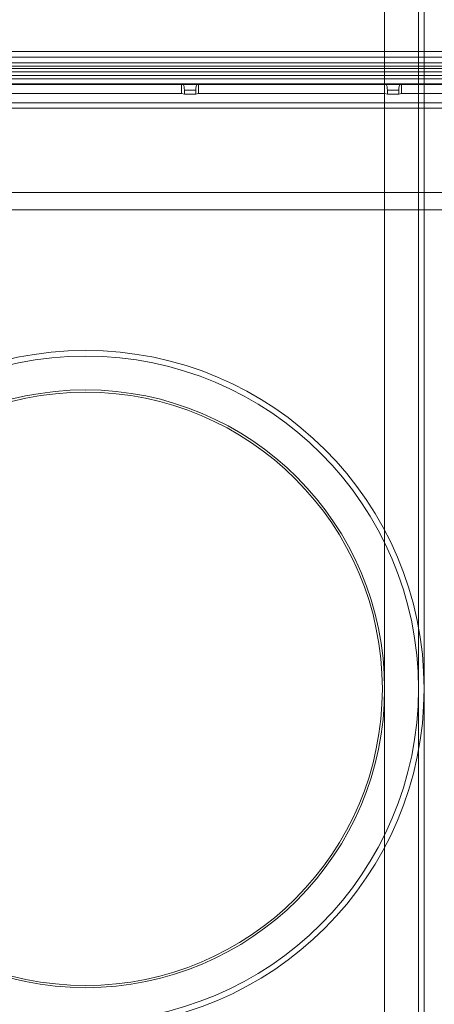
# Model space of a CAD drawing. Header units: centimetres. Extents: x -30 to 30, y -51 to 55.
# Tile 65 of 78: x 13.95 to 16.4, y 0.35 to 6.17. Entities that reach past the tile are written whole.
import ezdxf

# ---------------------------------------------------------------- set-up
doc = ezdxf.new("R2010")
doc.units = ezdxf.units.CM
doc.header["$MEASUREMENT"] = 0
doc.layers.add('06___PRT_ALL_SURFS', color=7, linetype='Continuous')

msp = doc.modelspace()

# ---------------------------------------------------------------- linework, layer by layer
at = {"layer": '06___PRT_ALL_SURFS', "lineweight": 9}
for points in [[(16.3444, 2.21611), (16.3444, 3.32068), (15.44897, 4.2161), (14.3444, 4.2161), (13.23983, 4.21611), (12.3444, 3.32068), (12.3444, 2.21611), (12.3444, 1.11155), (13.23983, 0.21611), (14.34439, 0.21611), (15.44896, 0.21611), (16.34439, 1.11153), (16.3444, 2.2161), (16.34488, 55.23546), (16.3444, -50.80325), (16.3444, 2.21611)], [(16.31106, 2.21611), (16.31106, 3.30226), (15.43056, 4.18277), (14.3444, 4.18277), (13.25825, 4.18278), (12.37773, 3.30227), (12.37773, 2.21611), (12.37773, 1.12995), (13.25823, 0.24945), (14.34439, 0.24944), (15.43055, 0.24944), (16.31106, 1.12994), (16.31106, 2.2161), (16.31106, 54.35178), (16.31106, -49.91909), (16.31106, 2.21611)], [(16.11106, 2.21611), (16.11106, 3.19181), (15.3201, 3.98277), (14.3444, 3.98277), (13.3687, 3.98278), (12.57773, 3.19181), (12.57773, 2.21611), (12.57773, 1.24041), (13.36869, 0.44945), (14.34439, 0.44944), (15.32009, 0.44944), (16.11106, 1.2404), (16.11106, 2.2161), (16.11106, 49.0497), (16.11106, -44.61749), (16.11106, 2.21611)], [(16.09773, 2.21611), (16.09773, 3.18444), (15.31274, 3.96944), (14.3444, 3.96944), (13.37607, 3.96944), (12.59107, 3.18445), (12.59107, 2.21611), (12.59107, 1.24777), (13.37605, 0.46278), (14.34439, 0.46277), (15.31273, 0.46277), (16.09772, 1.24776), (16.09773, 2.2161), (16.09773, 2.2161), (16.09773, 2.21611), (16.09773, 2.21611)]]:
    msp.add_open_spline(points, degree=3, knots=[0, 0, 0, 0, 0.25, 0.25, 0.25, 0.5, 0.5, 0.5, 0.75, 0.75, 0.75, 1, 1, 1, 1.00001, 1.00001, 1.00001, 1.00001], dxfattribs=at)
for points in [[(20.07853, 5.94944), (20.07853, 5.94944), (8.61026, 5.94944), (8.61026, 5.94944)], [(8.61052, 5.98277), (8.61052, 5.98277), (20.07827, 5.98277), (20.07827, 5.98277)], [(20.07854, 5.88277), (20.07854, 5.88277), (8.61025, 5.88277), (8.61025, 5.88277)], [(8.61026, 5.9161), (8.61026, 5.9161), (20.07854, 5.9161), (20.07854, 5.9161)], [(8.61026, 5.89611), (8.61026, 5.89611), (20.07855, 5.89611), (20.07855, 5.89611)], [(20.07854, 5.86277), (20.07854, 5.86277), (8.61025, 5.86277), (8.61025, 5.86277)], [(19.98369, 5.8417), (19.98369, 5.8417), (8.7051, 5.8417), (8.7051, 5.8417)], [(19.98369, 5.8217), (19.98369, 5.8217), (8.7051, 5.8217), (8.7051, 5.8217)], [(8.70509, 5.79174), (8.70509, 5.79174), (19.98369, 5.79174), (19.98369, 5.79174)], [(14.91106, 5.78836), (14.91106, 5.78836), (13.81106, 5.78836), (13.81106, 5.78836)], [(14.91106, 5.73503), (14.91106, 5.73503), (14.91106, 5.78836), (14.91106, 5.78836)], [(14.91969, 5.78716), (14.91969, 5.78716), (14.91106, 5.78836), (14.91106, 5.78836)], [(14.91969, 5.78716), (14.91969, 5.78716), (15.00244, 5.78716), (15.00244, 5.78716)], [(14.92773, 5.75384), (14.92773, 5.7718), (14.92418, 5.78653), (14.91969, 5.78716)], [(15.00244, 5.78716), (14.99795, 5.78653), (14.9944, 5.7718), (14.9944, 5.75384)], [(15.01106, 5.78836), (15.01106, 5.78836), (15.00244, 5.78716), (15.00244, 5.78716)], [(15.01106, 5.78836), (15.01106, 5.78836), (15.01106, 5.73503), (15.01106, 5.73503)], [(16.11106, 5.78836), (16.11106, 5.78836), (15.01106, 5.78836), (15.01106, 5.78836)], [(16.11969, 5.78716), (16.11969, 5.78716), (16.11106, 5.78836), (16.11106, 5.78836)], [(16.11106, 5.73503), (16.11106, 5.73503), (16.11106, 5.78836), (16.11106, 5.78836)], [(16.11969, 5.78716), (16.11969, 5.78716), (16.20244, 5.78716), (16.20244, 5.78716)], [(16.12773, 5.75384), (16.12773, 5.7718), (16.12418, 5.78653), (16.11969, 5.78716)], [(16.20244, 5.78716), (16.19795, 5.78653), (16.1944, 5.7718), (16.1944, 5.75384)], [(16.21106, 5.78836), (16.21106, 5.78836), (16.20244, 5.78716), (16.20244, 5.78716)], [(17.31106, 5.78836), (17.31106, 5.78836), (16.21106, 5.78836), (16.21106, 5.78836)], [(16.21106, 5.78836), (16.21106, 5.78836), (16.21106, 5.73503), (16.21106, 5.73503)], [(13.81106, 5.73503), (13.81106, 5.73503), (14.91106, 5.73503), (14.91106, 5.73503)], [(14.91106, 5.73503), (14.91106, 5.73503), (14.92773, 5.73154), (14.92773, 5.73154)], [(14.92773, 5.73154), (14.92773, 5.73154), (14.92773, 5.75384), (14.92773, 5.75384)], [(14.9944, 5.75384), (14.9944, 5.75384), (14.92773, 5.75384), (14.92773, 5.75384)], [(14.9944, 5.73154), (14.9944, 5.73154), (14.92773, 5.73154), (14.92773, 5.73154)], [(14.9944, 5.75384), (14.9944, 5.75384), (14.9944, 5.73154), (14.9944, 5.73154)], [(14.9944, 5.73154), (14.9944, 5.73154), (15.01106, 5.73503), (15.01106, 5.73503)], [(15.01106, 5.73503), (15.01106, 5.73503), (16.11106, 5.73503), (16.11106, 5.73503)], [(16.11106, 5.73503), (16.11106, 5.73503), (16.12773, 5.73154), (16.12773, 5.73154)], [(16.1944, 5.75384), (16.1944, 5.75384), (16.12773, 5.75384), (16.12773, 5.75384)], [(16.12773, 5.73154), (16.12773, 5.73154), (16.12773, 5.75384), (16.12773, 5.75384)], [(16.1944, 5.73154), (16.1944, 5.73154), (16.12773, 5.73154), (16.12773, 5.73154)], [(16.1944, 5.75384), (16.1944, 5.75384), (16.1944, 5.73154), (16.1944, 5.73154)], [(16.1944, 5.73154), (16.1944, 5.73154), (16.21106, 5.73503), (16.21106, 5.73503)], [(16.21106, 5.73503), (16.21106, 5.73503), (17.31106, 5.73503), (17.31106, 5.73503)], [(8.76088, 5.67935), (8.76088, 5.67935), (19.92791, 5.67935), (19.92791, 5.67935)], [(19.92791, 5.64762), (19.92791, 5.64762), (8.76088, 5.64762), (8.76088, 5.64762)], [(18.87721, 5.14868), (18.87721, 5.14868), (9.80359, 5.14868), (9.80359, 5.14868)], [(19.74419, 5.04726), (19.74419, 5.04726), (8.9446, 5.04726), (8.9446, 5.04726)]]:
    msp.add_open_spline(points, degree=3, dxfattribs=at)

doc.saveas('drawing.dxf')
